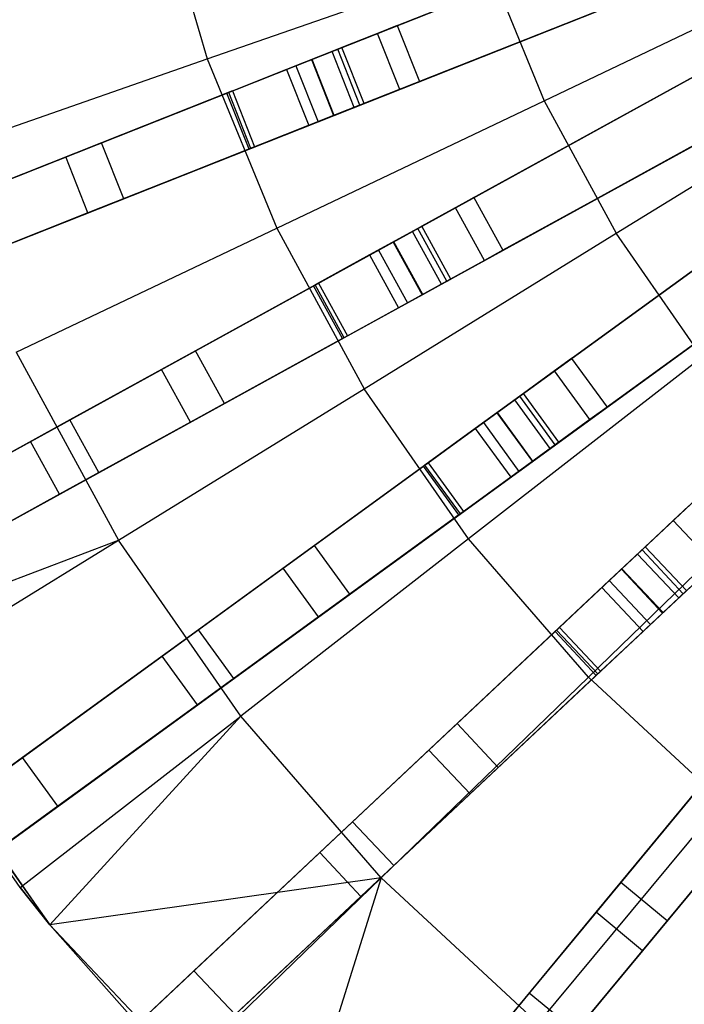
# Model space of a CAD drawing. Extents: x 0 to 27.3, y 0 to 27.3.
# Tile 8 of 117: x 7.7 to 9.9, y 8.6 to 11.9. Entities that reach past the tile are written whole.
import ezdxf

# ---------------------------------------------------------------- set-up
doc = ezdxf.new("R2010")
doc.units = 0
doc.header["$LTSCALE"] = 2.54
doc.layers.get('0').update_dxf_attribs({"color": 13, "linetype": 'CONTINUOUS'})

# ---------------------------------------------------------------- blocks, each defined once
blk = doc.blocks.new('SPUMPKIN_S_PM_STL_1')
at = {"color": 0}
for p, q in [((14.7421, 11.9182, 89.4155), (17.0576, 12.835, 90.1256)), ((14.7421, 11.9182, 89.4155), (17.0576, 12.835, 90.1256)), ((14.6905, 11.8978, 89.6081), (17.0199, 12.8201, 90.3214)), ((14.6905, 11.8978, 89.6081), (17.0199, 12.8201, 90.3214)), ((14.7641, 11.7119, 89.6081), (17.0936, 12.6341, 90.3214)), ((14.7641, 11.7119, 89.6081), (17.0936, 12.6341, 90.3214)), ((17.1313, 12.6491, 90.1256), (14.8157, 11.7323, 89.4155)), ((17.1313, 12.6491, 90.1256), (14.8157, 11.7323, 89.4155)), ((14.2263, 12.5045, 224.0058), (14.3953, 11.9207, 224.0058)), ((14.2263, 12.5045, 224.0058), (14.3953, 11.9207, 224.0058)), ((15.0133, 11.3121, 89.4154), (17.1958, 12.5119, 90.1256)), ((15.0133, 11.3121, 89.4154), (17.1958, 12.5119, 90.1256)), ((14.9647, 11.2854, 89.6081), (17.1602, 12.4924, 90.3214)), ((14.9647, 11.2854, 89.6081), (17.1602, 12.4924, 90.3214)), ((15.0272, 12.0311, 26.4399), (16.1171, 12.4626, 34.4883)), ((15.0272, 12.0311, 26.4399), (16.1171, 12.4626, 34.4883)), ((15.9312, 12.389, 34.5032), (14.8432, 11.9582, 26.4687)), ((15.9312, 12.389, 34.5032), (14.8432, 11.9582, 26.4687)), ((17.2922, 12.3367, 90.1256), (15.1096, 11.1368, 89.4154)), ((17.2922, 12.3367, 90.1256), (15.1096, 11.1368, 89.4154)), ((15.0611, 11.1101, 89.6081), (17.2566, 12.3171, 90.3214)), ((15.0611, 11.1101, 89.6081), (17.2566, 12.3171, 90.3214)), ((16.1907, 12.2767, 34.4883), (15.1008, 11.8452, 26.4399)), ((16.1907, 12.2767, 34.4883), (15.1008, 11.8452, 26.4399)), ((14.3953, 11.9207, 224.0058), (15.3247, 12.2453, 223.6584)), ((14.3953, 11.9207, 224.0058), (15.3247, 12.2453, 223.6584)), ((15.3247, 12.2453, 223.6584), (15.5153, 11.7818, 223.6584)), ((15.3247, 12.2453, 223.6584), (15.5153, 11.7818, 223.6584)), ((16.0048, 12.2031, 34.5032), (14.9168, 11.7723, 26.4687)), ((16.0048, 12.2031, 34.5032), (14.9168, 11.7723, 26.4687)), ((15.3584, 10.7447, 89.4154), (17.3734, 12.2087, 90.1256)), ((15.3584, 10.7447, 89.4154), (17.3734, 12.2087, 90.1256)), ((15.5153, 11.7818, 223.6584), (16.4233, 12.2141, 223.3786)), ((15.5153, 11.7818, 223.6584), (16.4233, 12.2141, 223.3786)), ((15.3136, 10.7121, 89.6081), (17.3405, 12.1848, 90.3214)), ((15.3136, 10.7121, 89.6081), (17.3405, 12.1848, 90.3214)), ((17.4909, 12.0469, 90.1256), (15.476, 10.5829, 89.4154)), ((17.4909, 12.0469, 90.1256), (15.476, 10.5829, 89.4154)), ((15.0272, 12.0311, 26.4399), (14.9618, 12.0052, 26.2651)), ((15.0272, 12.0311, 26.4399), (14.9618, 12.0052, 26.2651)), ((15.0272, 12.0311, 26.4399), (15.1008, 11.8452, 26.4399)), ((15.0272, 12.0311, 26.4399), (15.1008, 11.8452, 26.4399)), ((15.2821, 11.4599, 26.4399), (16.3093, 12.0246, 34.4883)), ((15.2821, 11.4599, 26.4399), (16.3093, 12.0246, 34.4883)), ((15.4311, 10.5503, 89.6081), (17.4581, 12.023, 90.3214)), ((15.4311, 10.5503, 89.6081), (17.4581, 12.023, 90.3214)), ((14.9618, 12.0052, 26.2651), (14.8294, 11.9528, 26.1419)), ((14.9618, 12.0052, 26.2651), (14.8294, 11.9528, 26.1419)), ((15.0355, 11.8193, 26.2651), (14.9618, 12.0052, 26.2651)), ((15.0355, 11.8193, 26.2651), (14.9618, 12.0052, 26.2651)), ((14.8294, 11.9528, 26.1419), (14.6592, 11.8854, 26.0975)), ((14.8294, 11.9528, 26.1419), (14.6592, 11.8854, 26.0975)), ((14.8105, 11.9453, 26.3813), (14.7443, 11.9191, 26.3197)), ((14.8105, 11.9453, 26.3813), (14.7443, 11.9191, 26.3197)), ((14.8432, 11.9582, 26.4687), (14.8105, 11.9453, 26.3813)), ((14.8432, 11.9582, 26.4687), (14.8105, 11.9453, 26.3813)), ((14.8841, 11.7594, 26.3813), (14.8105, 11.9453, 26.3813)), ((14.8841, 11.7594, 26.3813), (14.8105, 11.9453, 26.3813)), ((14.903, 11.7668, 26.1419), (14.8294, 11.9528, 26.1419)), ((14.903, 11.7668, 26.1419), (14.8294, 11.9528, 26.1419)), ((14.9168, 11.7723, 26.4687), (14.8432, 11.9582, 26.4687)), ((14.9168, 11.7723, 26.4687), (14.8432, 11.9582, 26.4687)), ((12.6891, 11.1054, 88.4741), (14.7421, 11.9182, 89.4155)), ((12.6891, 11.1054, 88.4741), (14.7421, 11.9182, 89.4155)), ((13.4904, 11.6047, 224.419), (14.3953, 11.9207, 224.0058)), ((13.4904, 11.6047, 224.419), (14.3953, 11.9207, 224.0058)), ((14.3953, 11.9207, 224.0058), (14.6265, 11.3586, 224.0058)), ((14.3953, 11.9207, 224.0058), (14.6265, 11.3586, 224.0058)), ((14.7443, 11.9191, 26.3197), (14.6592, 11.8854, 26.2975)), ((14.7443, 11.9191, 26.3197), (14.6592, 11.8854, 26.2975)), ((14.7421, 11.9182, 89.4155), (14.8157, 11.7323, 89.4155)), ((14.7421, 11.9182, 89.4155), (14.8157, 11.7323, 89.4155)), ((14.8179, 11.7331, 26.3197), (14.7443, 11.9191, 26.3197)), ((14.8179, 11.7331, 26.3197), (14.7443, 11.9191, 26.3197)), ((16.1341, 11.9283, 34.5032), (15.1087, 11.3645, 26.4687)), ((16.1341, 11.9283, 34.5032), (15.1087, 11.3645, 26.4687)), ((15.7719, 10.2251, 89.4154), (17.5875, 11.9301, 90.1256)), ((15.7719, 10.2251, 89.4154), (17.5875, 11.9301, 90.1256)), ((12.6257, 11.0803, 88.6636), (14.6905, 11.8978, 89.6081)), ((12.6257, 11.0803, 88.6636), (14.6905, 11.8978, 89.6081)), ((14.6592, 11.8854, 26.0975), (14.4671, 11.8093, 26.0975)), ((14.6592, 11.8854, 26.0975), (14.4671, 11.8093, 26.0975)), ((14.4794, 11.8142, 26.2975), (14.6592, 11.8854, 26.2975)), ((14.4794, 11.8142, 26.2975), (14.6592, 11.8854, 26.2975)), ((14.6592, 11.8854, 26.0975), (14.7328, 11.6994, 26.0975)), ((14.6592, 11.8854, 26.2975), (14.7328, 11.6994, 26.2975)), ((14.6592, 11.8854, 26.0975), (14.7328, 11.6994, 26.0975)), ((14.6592, 11.8854, 26.2975), (14.7328, 11.6994, 26.2975)), ((14.6905, 11.8978, 89.6081), (14.7641, 11.7119, 89.6081)), ((14.6905, 11.8978, 89.6081), (14.7641, 11.7119, 89.6081)), ((15.7315, 10.1872, 89.608), (17.5579, 11.9023, 90.3214)), ((15.7315, 10.1872, 89.608), (17.5579, 11.9023, 90.3214)), ((15.1008, 11.8452, 26.4399), (15.0355, 11.8193, 26.2651)), ((15.1008, 11.8452, 26.4399), (15.0355, 11.8193, 26.2651)), ((16.4057, 11.8493, 34.4883), (15.3785, 11.2846, 26.4399)), ((16.4057, 11.8493, 34.4883), (15.3785, 11.2846, 26.4399)), ((15.7549, 11.3416, 223.6584), (16.6108, 11.8695, 223.3786)), ((15.7549, 11.3416, 223.6584), (16.6108, 11.8695, 223.3786)), ((14.4794, 11.8142, 26.2975), (14.0444, 11.642, 26.3917)), ((14.4794, 11.8142, 26.2975), (14.0444, 11.642, 26.3917)), ((14.4794, 11.8142, 26.2975), (14.553, 11.6283, 26.2975)), ((14.4794, 11.8142, 26.2975), (14.553, 11.6283, 26.2975)), ((15.0355, 11.8193, 26.2651), (14.903, 11.7668, 26.1419)), ((15.0355, 11.8193, 26.2651), (14.903, 11.7668, 26.1419)), ((13.9252, 11.5948, 26.2214), (14.461, 11.8069, 26.0984)), ((13.9252, 11.5948, 26.2214), (14.461, 11.8069, 26.0984)), ((14.461, 11.8069, 26.0984), (14.4671, 11.8093, 26.0975)), ((14.461, 11.8069, 26.0984), (14.4671, 11.8093, 26.0975)), ((14.5346, 11.621, 26.0984), (14.461, 11.8069, 26.0984)), ((14.5346, 11.621, 26.0984), (14.461, 11.8069, 26.0984)), ((14.5407, 11.6234, 26.0975), (14.4671, 11.8093, 26.0975)), ((14.5407, 11.6234, 26.0975), (14.4671, 11.8093, 26.0975)), ((14.6265, 11.3586, 224.0058), (15.5153, 11.7818, 223.6584)), ((14.6265, 11.3586, 224.0058), (15.5153, 11.7818, 223.6584)), ((15.5153, 11.7818, 223.6584), (15.7549, 11.3416, 223.6584)), ((15.5153, 11.7818, 223.6584), (15.7549, 11.3416, 223.6584)), ((17.7244, 11.7843, 90.1256), (15.9088, 10.0793, 89.4154)), ((17.7244, 11.7843, 90.1256), (15.9088, 10.0793, 89.4154)), ((14.903, 11.7668, 26.1419), (14.7328, 11.6994, 26.0975)), ((14.903, 11.7668, 26.1419), (14.7328, 11.6994, 26.0975)), ((14.8179, 11.7331, 26.3197), (14.8841, 11.7594, 26.3813)), ((14.8179, 11.7331, 26.3197), (14.8841, 11.7594, 26.3813)), ((14.8841, 11.7594, 26.3813), (14.9168, 11.7723, 26.4687)), ((14.8841, 11.7594, 26.3813), (14.9168, 11.7723, 26.4687)), ((16.2305, 11.753, 34.5032), (15.205, 11.1893, 26.4687)), ((16.2305, 11.753, 34.5032), (15.205, 11.1893, 26.4687)), ((15.8684, 10.0414, 89.608), (17.6949, 11.7565, 90.3214)), ((15.8684, 10.0414, 89.608), (17.6949, 11.7565, 90.3214)), ((12.6994, 10.8944, 88.6636), (14.7641, 11.7119, 89.6081)), ((12.6994, 10.8944, 88.6636), (14.7641, 11.7119, 89.6081)), ((14.8157, 11.7323, 89.4155), (12.7627, 10.9194, 88.4741)), ((14.8157, 11.7323, 89.4155), (12.7627, 10.9194, 88.4741)), ((14.7328, 11.6994, 26.2975), (14.8179, 11.7331, 26.3197)), ((14.7328, 11.6994, 26.2975), (14.8179, 11.7331, 26.3197)), ((14.7328, 11.6994, 26.0975), (14.5407, 11.6234, 26.0975)), ((14.7328, 11.6994, 26.0975), (14.5407, 11.6234, 26.0975)), ((14.553, 11.6283, 26.2975), (14.7328, 11.6994, 26.2975)), ((14.553, 11.6283, 26.2975), (14.7328, 11.6994, 26.2975)), ((14.0444, 11.642, 26.3917), (13.6019, 11.4668, 26.6189)), ((14.0444, 11.642, 26.3917), (13.6019, 11.4668, 26.6189)), ((14.5346, 11.621, 26.0984), (13.9988, 11.4088, 26.2214)), ((14.5346, 11.621, 26.0984), (13.9988, 11.4088, 26.2214)), ((14.118, 11.456, 26.3917), (14.0444, 11.642, 26.3917)), ((14.118, 11.456, 26.3917), (14.0444, 11.642, 26.3917)), ((14.553, 11.6283, 26.2975), (14.118, 11.456, 26.3917)), ((14.553, 11.6283, 26.2975), (14.118, 11.456, 26.3917)), ((14.5407, 11.6234, 26.0975), (14.5346, 11.621, 26.0984)), ((14.5407, 11.6234, 26.0975), (14.5346, 11.621, 26.0984)), ((15.6066, 10.9251, 26.4399), (16.555, 11.6141, 34.4883)), ((15.6066, 10.9251, 26.4399), (16.555, 11.6141, 34.4883)), ((13.4631, 11.4118, 26.4843), (13.9252, 11.5948, 26.2214)), ((13.4631, 11.4118, 26.4843), (13.9252, 11.5948, 26.2214)), ((13.9988, 11.4088, 26.2214), (13.9252, 11.5948, 26.2214)), ((13.9988, 11.4088, 26.2214), (13.9252, 11.5948, 26.2214)), ((16.3932, 11.4966, 34.5032), (15.4465, 10.8087, 26.4687)), ((16.3932, 11.4966, 34.5032), (15.4465, 10.8087, 26.4687)), ((14.118, 11.456, 26.3917), (13.6755, 11.2808, 26.6189)), ((14.118, 11.456, 26.3917), (13.6755, 11.2808, 26.6189)), ((15.2821, 11.4599, 26.4399), (15.2205, 11.426, 26.2651)), ((15.2821, 11.4599, 26.4399), (15.2205, 11.426, 26.2651)), ((15.2821, 11.4599, 26.4399), (15.3785, 11.2846, 26.4399)), ((15.2821, 11.4599, 26.4399), (15.3785, 11.2846, 26.4399)), ((16.6725, 11.4523, 34.4883), (15.7242, 10.7633, 26.4399)), ((16.6725, 11.4523, 34.4883), (15.7242, 10.7633, 26.4399)), ((15.2205, 11.426, 26.2651), (15.0957, 11.3574, 26.1419)), ((15.2205, 11.426, 26.2651), (15.0957, 11.3574, 26.1419)), ((15.3169, 11.2507, 26.2651), (15.2205, 11.426, 26.2651)), ((15.3169, 11.2507, 26.2651), (15.2205, 11.426, 26.2651)), ((13.9988, 11.4088, 26.2214), (13.5367, 11.2259, 26.4843)), ((13.9988, 11.4088, 26.2214), (13.5367, 11.2259, 26.4843)), ((13.761, 10.9466, 224.419), (14.6265, 11.3586, 224.0058)), ((13.761, 10.9466, 224.419), (14.6265, 11.3586, 224.0058)), ((14.6265, 11.3586, 224.0058), (14.9171, 10.8248, 224.0058)), ((14.6265, 11.3586, 224.0058), (14.9171, 10.8248, 224.0058)), ((15.0957, 11.3574, 26.1419), (14.9352, 11.2692, 26.0975)), ((15.0957, 11.3574, 26.1419), (14.9352, 11.2692, 26.0975)), ((15.1087, 11.3645, 26.4687), (15.0779, 11.3476, 26.3813)), ((15.1087, 11.3645, 26.4687), (15.0779, 11.3476, 26.3813)), ((15.192, 11.1821, 26.1419), (15.0957, 11.3574, 26.1419)), ((15.192, 11.1821, 26.1419), (15.0957, 11.3574, 26.1419)), ((15.205, 11.1893, 26.4687), (15.1087, 11.3645, 26.4687)), ((15.205, 11.1893, 26.4687), (15.1087, 11.3645, 26.4687)), ((14.9171, 10.8248, 224.0058), (15.7549, 11.3416, 223.6584)), ((14.9171, 10.8248, 224.0058), (15.7549, 11.3416, 223.6584)), ((15.0779, 11.3476, 26.3813), (15.0155, 11.3133, 26.3197)), ((15.0779, 11.3476, 26.3813), (15.0155, 11.3133, 26.3197)), ((15.1742, 11.1723, 26.3813), (15.0779, 11.3476, 26.3813)), ((15.1742, 11.1723, 26.3813), (15.0779, 11.3476, 26.3813)), ((16.5108, 11.3348, 34.5032), (15.5641, 10.6469, 26.4687)), ((16.5108, 11.3348, 34.5032), (15.5641, 10.6469, 26.4687)), ((16.0407, 10.9299, 223.6584), (15.7549, 11.3416, 223.6584)), ((16.0407, 10.9299, 223.6584), (15.7549, 11.3416, 223.6584)), ((13.0784, 10.2483, 88.474), (15.0133, 11.3121, 89.4154)), ((13.0784, 10.2483, 88.474), (15.0133, 11.3121, 89.4154)), ((15.0155, 11.3133, 26.3197), (14.9352, 11.2692, 26.2975)), ((15.0155, 11.3133, 26.3197), (14.9352, 11.2692, 26.2975)), ((15.0133, 11.3121, 89.4154), (15.1096, 11.1368, 89.4154)), ((15.0133, 11.3121, 89.4154), (15.1096, 11.1368, 89.4154)), ((15.1118, 11.138, 26.3197), (15.0155, 11.3133, 26.3197)), ((15.1118, 11.138, 26.3197), (15.0155, 11.3133, 26.3197)), ((13.0186, 10.2155, 88.6635), (14.9647, 11.2854, 89.6081)), ((13.0186, 10.2155, 88.6635), (14.9647, 11.2854, 89.6081)), ((14.9352, 11.2692, 26.0975), (14.7542, 11.1696, 26.0975)), ((14.9352, 11.2692, 26.0975), (14.7542, 11.1696, 26.0975)), ((14.7658, 11.176, 26.2975), (14.9352, 11.2692, 26.2975)), ((14.7658, 11.176, 26.2975), (14.9352, 11.2692, 26.2975)), ((14.9352, 11.2692, 26.0975), (15.0316, 11.0939, 26.0975)), ((14.9352, 11.2692, 26.2975), (15.0316, 11.0939, 26.2975)), ((14.9352, 11.2692, 26.0975), (15.0316, 11.0939, 26.0975)), ((14.9352, 11.2692, 26.2975), (15.0316, 11.0939, 26.2975)), ((14.9647, 11.2854, 89.6081), (15.0611, 11.1101, 89.6081)), ((14.9647, 11.2854, 89.6081), (15.0611, 11.1101, 89.6081)), ((15.3785, 11.2846, 26.4399), (15.3169, 11.2507, 26.2651)), ((15.3785, 11.2846, 26.4399), (15.3169, 11.2507, 26.2651)), ((15.3169, 11.2507, 26.2651), (15.192, 11.1821, 26.1419)), ((15.3169, 11.2507, 26.2651), (15.192, 11.1821, 26.1419)), ((15.1742, 11.1723, 26.3813), (15.205, 11.1893, 26.4687)), ((15.1742, 11.1723, 26.3813), (15.205, 11.1893, 26.4687)), ((14.2438, 10.889, 26.2213), (14.7485, 11.1665, 26.0984)), ((14.2438, 10.889, 26.2213), (14.7485, 11.1665, 26.0984)), ((14.7658, 11.176, 26.2975), (14.3563, 10.9509, 26.3916)), ((14.7658, 11.176, 26.2975), (14.3563, 10.9509, 26.3916)), ((14.7485, 11.1665, 26.0984), (14.7542, 11.1696, 26.0975)), ((14.7485, 11.1665, 26.0984), (14.7542, 11.1696, 26.0975)), ((14.8448, 10.9912, 26.0984), (14.7485, 11.1665, 26.0984)), ((14.8448, 10.9912, 26.0984), (14.7485, 11.1665, 26.0984)), ((14.8505, 10.9944, 26.0975), (14.7542, 11.1696, 26.0975)), ((14.8505, 10.9944, 26.0975), (14.7542, 11.1696, 26.0975)), ((14.7658, 11.176, 26.2975), (14.8622, 11.0008, 26.2975)), ((14.7658, 11.176, 26.2975), (14.8622, 11.0008, 26.2975)), ((15.192, 11.1821, 26.1419), (15.0316, 11.0939, 26.0975)), ((15.192, 11.1821, 26.1419), (15.0316, 11.0939, 26.0975)), ((15.1118, 11.138, 26.3197), (15.1742, 11.1723, 26.3813)), ((15.1118, 11.138, 26.3197), (15.1742, 11.1723, 26.3813)), ((15.1096, 11.1368, 89.4154), (13.1747, 10.0731, 88.474)), ((15.1096, 11.1368, 89.4154), (13.1747, 10.0731, 88.474)), ((15.0316, 11.0939, 26.2975), (15.1118, 11.138, 26.3197)), ((15.0316, 11.0939, 26.2975), (15.1118, 11.138, 26.3197)), ((13.115, 10.0402, 88.6635), (15.0611, 11.1101, 89.6081)), ((13.115, 10.0402, 88.6635), (15.0611, 11.1101, 89.6081)), ((15.0316, 11.0939, 26.0975), (14.8505, 10.9944, 26.0975)), ((15.0316, 11.0939, 26.0975), (14.8505, 10.9944, 26.0975)), ((14.8622, 11.0008, 26.2975), (15.0316, 11.0939, 26.2975)), ((14.8622, 11.0008, 26.2975), (15.0316, 11.0939, 26.2975)), ((16.7044, 11.1007, 34.5032), (15.8513, 10.2997, 26.4687)), ((16.7044, 11.1007, 34.5032), (15.8513, 10.2997, 26.4687)), ((14.8622, 11.0008, 26.2975), (14.4526, 10.7756, 26.3916)), ((14.8622, 11.0008, 26.2975), (14.4526, 10.7756, 26.3916)), ((14.8505, 10.9944, 26.0975), (14.8448, 10.9912, 26.0984)), ((14.8505, 10.9944, 26.0975), (14.8448, 10.9912, 26.0984)), ((14.8448, 10.9912, 26.0984), (14.3402, 10.7138, 26.2213)), ((14.8448, 10.9912, 26.0984), (14.3402, 10.7138, 26.2213)), ((13.761, 10.9466, 224.419), (14.1012, 10.3216, 224.419)), ((13.761, 10.9466, 224.419), (14.1012, 10.3216, 224.419)), ((14.3563, 10.9509, 26.3916), (13.939, 10.7215, 26.6187)), ((14.3563, 10.9509, 26.3916), (13.939, 10.7215, 26.6187)), ((14.4526, 10.7756, 26.3916), (14.3563, 10.9509, 26.3916)), ((14.4526, 10.7756, 26.3916), (14.3563, 10.9509, 26.3916)), ((16.0407, 10.9299, 223.6584), (15.2637, 10.3256, 224.0058)), ((16.0407, 10.9299, 223.6584), (15.2637, 10.3256, 224.0058)), ((15.6066, 10.9251, 26.4399), (15.5498, 10.8838, 26.2651)), ((15.6066, 10.9251, 26.4399), (15.5498, 10.8838, 26.2651)), ((15.6066, 10.9251, 26.4399), (15.7242, 10.7633, 26.4399)), ((15.6066, 10.9251, 26.4399), (15.7242, 10.7633, 26.4399)), ((13.8081, 10.6495, 26.484), (14.2438, 10.889, 26.2213)), ((13.8081, 10.6495, 26.484), (14.2438, 10.889, 26.2213)), ((14.3402, 10.7138, 26.2213), (14.2438, 10.889, 26.2213)), ((14.3402, 10.7138, 26.2213), (14.2438, 10.889, 26.2213)), ((15.5498, 10.8838, 26.2651), (15.4345, 10.8, 26.1419)), ((15.5498, 10.8838, 26.2651), (15.4345, 10.8, 26.1419)), ((15.6673, 10.722, 26.2651), (15.5498, 10.8838, 26.2651)), ((15.6673, 10.722, 26.2651), (15.5498, 10.8838, 26.2651)), ((14.1012, 10.3216, 224.419), (14.9171, 10.8248, 224.0058)), ((14.1012, 10.3216, 224.419), (14.9171, 10.8248, 224.0058)), ((15.2637, 10.3256, 224.0058), (14.9171, 10.8248, 224.0058)), ((15.2637, 10.3256, 224.0058), (14.9171, 10.8248, 224.0058)), ((15.4345, 10.8, 26.1419), (15.2864, 10.6924, 26.0975)), ((15.4345, 10.8, 26.1419), (15.2864, 10.6924, 26.0975)), ((15.4465, 10.8087, 26.4687), (15.4181, 10.7881, 26.3813)), ((15.4465, 10.8087, 26.4687), (15.4181, 10.7881, 26.3813)), ((15.5521, 10.6382, 26.1419), (15.4345, 10.8, 26.1419)), ((15.5521, 10.6382, 26.1419), (15.4345, 10.8, 26.1419)), ((15.5641, 10.6469, 26.4687), (15.4465, 10.8087, 26.4687)), ((15.5641, 10.6469, 26.4687), (15.4465, 10.8087, 26.4687)), ((14.4526, 10.7756, 26.3916), (14.0353, 10.5462, 26.6187)), ((14.4526, 10.7756, 26.3916), (14.0353, 10.5462, 26.6187)), ((15.4181, 10.7881, 26.3813), (15.3605, 10.7462, 26.3197)), ((15.4181, 10.7881, 26.3813), (15.3605, 10.7462, 26.3197)), ((15.5356, 10.6263, 26.3813), (15.4181, 10.7881, 26.3813)), ((15.5356, 10.6263, 26.3813), (15.4181, 10.7881, 26.3813)), ((15.7242, 10.7633, 26.4399), (15.6673, 10.722, 26.2651)), ((15.7242, 10.7633, 26.4399), (15.6673, 10.722, 26.2651)), ((13.572, 9.4468, 88.474), (15.3584, 10.7447, 89.4154)), ((13.572, 9.4468, 88.474), (15.3584, 10.7447, 89.4154)), ((15.3605, 10.7462, 26.3197), (15.2864, 10.6924, 26.2975)), ((15.3605, 10.7462, 26.3197), (15.2864, 10.6924, 26.2975)), ((15.3584, 10.7447, 89.4154), (15.476, 10.5829, 89.4154)), ((15.3584, 10.7447, 89.4154), (15.476, 10.5829, 89.4154)), ((15.478, 10.5844, 26.3197), (15.3605, 10.7462, 26.3197)), ((15.478, 10.5844, 26.3197), (15.3605, 10.7462, 26.3197)), ((13.939, 10.7215, 26.6187), (13.3052, 10.3731, 27.632)), ((13.939, 10.7215, 26.6187), (13.3052, 10.3731, 27.632)), ((13.5168, 9.4068, 88.6635), (15.3136, 10.7121, 89.6081)), ((13.5168, 9.4068, 88.6635), (15.3136, 10.7121, 89.6081)), ((14.3402, 10.7138, 26.2213), (13.9045, 10.4743, 26.484)), ((14.3402, 10.7138, 26.2213), (13.9045, 10.4743, 26.484)), ((14.0353, 10.5462, 26.6187), (13.939, 10.7215, 26.6187)), ((14.0353, 10.5462, 26.6187), (13.939, 10.7215, 26.6187)), ((15.3136, 10.7121, 89.6081), (15.4311, 10.5503, 89.6081)), ((15.3136, 10.7121, 89.6081), (15.4311, 10.5503, 89.6081)), ((15.6673, 10.722, 26.2651), (15.5521, 10.6382, 26.1419)), ((15.6673, 10.722, 26.2651), (15.5521, 10.6382, 26.1419)), ((15.2864, 10.6924, 26.0975), (15.1192, 10.571, 26.0975)), ((15.2864, 10.6924, 26.0975), (15.1192, 10.571, 26.0975)), ((15.13, 10.5788, 26.2975), (15.2864, 10.6924, 26.2975)), ((15.13, 10.5788, 26.2975), (15.2864, 10.6924, 26.2975)), ((15.2864, 10.6924, 26.0975), (15.404, 10.5306, 26.0975)), ((15.2864, 10.6924, 26.2975), (15.404, 10.5306, 26.2975)), ((15.2864, 10.6924, 26.0975), (15.404, 10.5306, 26.0975)), ((15.2864, 10.6924, 26.2975), (15.404, 10.5306, 26.2975)), ((13.145, 10.285, 27.5492), (13.8081, 10.6495, 26.484)), ((13.145, 10.285, 27.5492), (13.8081, 10.6495, 26.484)), ((13.9045, 10.4743, 26.484), (13.8081, 10.6495, 26.484)), ((13.9045, 10.4743, 26.484), (13.8081, 10.6495, 26.484)), ((15.5521, 10.6382, 26.1419), (15.404, 10.5306, 26.0975)), ((15.5521, 10.6382, 26.1419), (15.404, 10.5306, 26.0975)), ((15.5356, 10.6263, 26.3813), (15.5641, 10.6469, 26.4687)), ((15.5356, 10.6263, 26.3813), (15.5641, 10.6469, 26.4687)), ((15.478, 10.5844, 26.3197), (15.5356, 10.6263, 26.3813)), ((15.478, 10.5844, 26.3197), (15.5356, 10.6263, 26.3813)), ((15.476, 10.5829, 89.4154), (13.6896, 9.285, 88.474)), ((15.476, 10.5829, 89.4154), (13.6896, 9.285, 88.474)), ((14.6483, 10.2288, 26.2212), (15.1139, 10.5671, 26.0984)), ((14.6483, 10.2288, 26.2212), (15.1139, 10.5671, 26.0984)), ((15.13, 10.5788, 26.2975), (14.7522, 10.3043, 26.3915)), ((15.13, 10.5788, 26.2975), (14.7522, 10.3043, 26.3915)), ((15.1139, 10.5671, 26.0984), (15.1192, 10.571, 26.0975)), ((15.1139, 10.5671, 26.0984), (15.1192, 10.571, 26.0975)), ((15.2315, 10.4053, 26.0984), (15.1139, 10.5671, 26.0984)), ((15.2315, 10.4053, 26.0984), (15.1139, 10.5671, 26.0984)), ((15.2368, 10.4092, 26.0975), (15.1192, 10.571, 26.0975)), ((15.2368, 10.4092, 26.0975), (15.1192, 10.571, 26.0975)), ((15.13, 10.5788, 26.2975), (15.2475, 10.417, 26.2975)), ((15.13, 10.5788, 26.2975), (15.2475, 10.417, 26.2975)), ((15.404, 10.5306, 26.2975), (15.478, 10.5844, 26.3197)), ((15.404, 10.5306, 26.2975), (15.478, 10.5844, 26.3197)), ((14.0353, 10.5462, 26.6187), (13.4016, 10.1978, 27.632)), ((14.0353, 10.5462, 26.6187), (13.4016, 10.1978, 27.632)), ((13.6344, 9.245, 88.6635), (15.4311, 10.5503, 89.6081)), ((13.6344, 9.245, 88.6635), (15.4311, 10.5503, 89.6081)), ((15.6622, 9.8667, 224.0058), (16.3694, 10.5515, 223.6584)), ((15.6622, 9.8667, 224.0058), (16.3694, 10.5515, 223.6584)), ((15.404, 10.5306, 26.0975), (15.2368, 10.4092, 26.0975)), ((15.404, 10.5306, 26.0975), (15.2368, 10.4092, 26.0975)), ((15.2475, 10.417, 26.2975), (15.404, 10.5306, 26.2975)), ((15.2475, 10.417, 26.2975), (15.404, 10.5306, 26.2975)), ((13.9045, 10.4743, 26.484), (13.2413, 10.1097, 27.5492)), ((13.9045, 10.4743, 26.484), (13.2413, 10.1097, 27.5492)), ((15.2315, 10.4053, 26.0984), (14.7658, 10.067, 26.2212)), ((15.2315, 10.4053, 26.0984), (14.7658, 10.067, 26.2212)), ((15.2475, 10.417, 26.2975), (14.8697, 10.1425, 26.3915)), ((15.2475, 10.417, 26.2975), (14.8697, 10.1425, 26.3915)), ((15.2368, 10.4092, 26.0975), (15.2315, 10.4053, 26.0984)), ((15.2368, 10.4092, 26.0975), (15.2315, 10.4053, 26.0984)), ((15.9956, 10.4352, 26.4399), (15.9444, 10.3871, 26.2651)), ((15.9956, 10.4352, 26.4399), (15.9444, 10.3871, 26.2651)), ((15.9444, 10.3871, 26.2651), (15.8405, 10.2895, 26.1419)), ((15.9444, 10.3871, 26.2651), (15.8405, 10.2895, 26.1419)), ((16.0813, 10.2413, 26.2651), (15.9444, 10.3871, 26.2651)), ((16.0813, 10.2413, 26.2651), (15.9444, 10.3871, 26.2651)), ((13.2192, 9.9871, 224.8963), (14.1012, 10.3216, 224.419)), ((13.2192, 9.9871, 224.8963), (14.1012, 10.3216, 224.419)), ((13.311, 9.8343, 224.8963), (14.1012, 10.3216, 224.419)), ((13.311, 9.8343, 224.8963), (14.1012, 10.3216, 224.419)), ((14.507, 9.7371, 224.419), (14.1012, 10.3216, 224.419)), ((14.507, 9.7371, 224.419), (14.1012, 10.3216, 224.419)), ((15.2637, 10.3256, 224.0058), (14.507, 9.7371, 224.419)), ((15.2637, 10.3256, 224.0058), (14.507, 9.7371, 224.419)), ((15.6622, 9.8667, 224.0058), (15.2637, 10.3256, 224.0058)), ((15.6622, 9.8667, 224.0058), (15.2637, 10.3256, 224.0058)), ((14.7522, 10.3043, 26.3915), (14.3667, 10.0242, 26.6186)), ((14.7522, 10.3043, 26.3915), (14.3667, 10.0242, 26.6186)), ((14.8697, 10.1425, 26.3915), (14.7522, 10.3043, 26.3915)), ((14.8697, 10.1425, 26.3915), (14.7522, 10.3043, 26.3915)), ((15.8405, 10.2895, 26.1419), (15.7071, 10.1642, 26.0975)), ((15.8405, 10.2895, 26.1419), (15.7071, 10.1642, 26.0975)), ((15.8257, 10.2756, 26.3813), (15.7738, 10.2269, 26.3197)), ((15.8257, 10.2756, 26.3813), (15.7738, 10.2269, 26.3197)), ((15.8513, 10.2997, 26.4687), (15.8257, 10.2756, 26.3813)), ((15.8513, 10.2997, 26.4687), (15.8257, 10.2756, 26.3813)), ((15.9626, 10.1298, 26.3813), (15.8257, 10.2756, 26.3813)), ((15.9626, 10.1298, 26.3813), (15.8257, 10.2756, 26.3813)), ((15.9774, 10.1437, 26.1419), (15.8405, 10.2895, 26.1419)), ((15.9774, 10.1437, 26.1419), (15.8405, 10.2895, 26.1419)), ((15.9882, 10.1539, 26.4687), (15.8513, 10.2997, 26.4687)), ((15.9882, 10.1539, 26.4687), (15.8513, 10.2997, 26.4687)), ((16.0813, 10.2413, 26.2651), (15.9774, 10.1437, 26.1419)), ((16.0813, 10.2413, 26.2651), (15.9774, 10.1437, 26.1419)), ((14.1623, 8.7135, 88.4739), (15.7719, 10.2251, 89.4154)), ((14.1623, 8.7135, 88.4739), (15.7719, 10.2251, 89.4154)), ((14.246, 9.9365, 26.4839), (14.6483, 10.2288, 26.2212)), ((14.246, 9.9365, 26.4839), (14.6483, 10.2288, 26.2212)), ((14.7658, 10.067, 26.2212), (14.6483, 10.2288, 26.2212)), ((14.7658, 10.067, 26.2212), (14.6483, 10.2288, 26.2212)), ((15.7738, 10.2269, 26.3197), (15.7071, 10.1642, 26.2975)), ((15.7738, 10.2269, 26.3197), (15.7071, 10.1642, 26.2975)), ((15.7719, 10.2251, 89.4154), (15.9088, 10.0793, 89.4154)), ((15.7719, 10.2251, 89.4154), (15.9088, 10.0793, 89.4154)), ((15.9107, 10.0811, 26.3197), (15.7738, 10.2269, 26.3197)), ((15.9107, 10.0811, 26.3197), (15.7738, 10.2269, 26.3197)), ((14.1126, 8.6669, 88.6634), (15.7315, 10.1872, 89.608)), ((14.1126, 8.6669, 88.6634), (15.7315, 10.1872, 89.608)), ((15.7315, 10.1872, 89.608), (15.8684, 10.0414, 89.608)), ((15.7315, 10.1872, 89.608), (15.8684, 10.0414, 89.608)), ((14.8697, 10.1425, 26.3915), (14.4843, 9.8624, 26.6186)), ((14.8697, 10.1425, 26.3915), (14.4843, 9.8624, 26.6186)), ((15.7071, 10.1642, 26.0975), (15.5565, 10.0228, 26.0975)), ((15.7071, 10.1642, 26.0975), (15.5565, 10.0228, 26.0975)), ((15.5661, 10.0319, 26.2975), (15.7071, 10.1642, 26.2975)), ((15.5661, 10.0319, 26.2975), (15.7071, 10.1642, 26.2975)), ((15.7071, 10.1642, 26.0975), (15.844, 10.0184, 26.0975)), ((15.7071, 10.1642, 26.2975), (15.844, 10.0184, 26.2975)), ((15.7071, 10.1642, 26.0975), (15.844, 10.0184, 26.0975)), ((15.7071, 10.1642, 26.2975), (15.844, 10.0184, 26.2975)), ((15.9774, 10.1437, 26.1419), (15.844, 10.0184, 26.0975)), ((15.9774, 10.1437, 26.1419), (15.844, 10.0184, 26.0975)), ((15.9626, 10.1298, 26.3813), (15.9882, 10.1539, 26.4687)), ((15.9626, 10.1298, 26.3813), (15.9882, 10.1539, 26.4687)), ((15.9107, 10.0811, 26.3197), (15.9626, 10.1298, 26.3813)), ((15.9107, 10.0811, 26.3197), (15.9626, 10.1298, 26.3813)), ((15.9088, 10.0793, 89.4154), (14.2992, 8.5678, 88.4739)), ((15.9088, 10.0793, 89.4154), (14.2992, 8.5678, 88.4739)), ((15.844, 10.0184, 26.2975), (15.9107, 10.0811, 26.3197)), ((15.844, 10.0184, 26.2975), (15.9107, 10.0811, 26.3197)), ((14.7658, 10.067, 26.2212), (14.3635, 9.7747, 26.4839)), ((14.7658, 10.067, 26.2212), (14.3635, 9.7747, 26.4839)), ((14.3667, 10.0242, 26.6186), (13.7817, 9.5992, 27.6317)), ((14.3667, 10.0242, 26.6186), (13.7817, 9.5992, 27.6317)), ((14.2495, 8.5211, 88.6634), (15.8684, 10.0414, 89.608)), ((14.2495, 8.5211, 88.6634), (15.8684, 10.0414, 89.608)), ((14.4843, 9.8624, 26.6186), (14.3667, 10.0242, 26.6186)), ((14.4843, 9.8624, 26.6186), (14.3667, 10.0242, 26.6186)), ((15.1322, 9.6243, 26.2212), (15.5517, 10.0183, 26.0984)), ((15.1322, 9.6243, 26.2212), (15.5517, 10.0183, 26.0984)), ((15.5661, 10.0319, 26.2975), (15.2258, 9.7123, 26.3914)), ((15.5661, 10.0319, 26.2975), (15.2258, 9.7123, 26.3914)), ((15.5517, 10.0183, 26.0984), (15.5565, 10.0228, 26.0975)), ((15.5517, 10.0183, 26.0984), (15.5565, 10.0228, 26.0975)), ((15.6886, 9.8725, 26.0984), (15.5517, 10.0183, 26.0984)), ((15.6886, 9.8725, 26.0984), (15.5517, 10.0183, 26.0984)), ((15.6934, 9.877, 26.0975), (15.5565, 10.0228, 26.0975)), ((15.6934, 9.877, 26.0975), (15.5565, 10.0228, 26.0975)), ((15.5661, 10.0319, 26.2975), (15.703, 9.8861, 26.2975)), ((15.5661, 10.0319, 26.2975), (15.703, 9.8861, 26.2975)), ((15.844, 10.0184, 26.0975), (15.6934, 9.877, 26.0975)), ((15.844, 10.0184, 26.0975), (15.6934, 9.877, 26.0975)), ((15.703, 9.8861, 26.2975), (15.844, 10.0184, 26.2975)), ((15.703, 9.8861, 26.2975), (15.844, 10.0184, 26.2975)), ((13.8728, 9.0431, 226.0963), (13.2192, 9.9871, 226.0963)), ((13.8728, 9.0431, 226.0963), (13.2192, 9.9871, 226.0963)), ((13.6338, 9.4917, 27.5488), (14.246, 9.9365, 26.4839)), ((13.6338, 9.4917, 27.5488), (14.246, 9.9365, 26.4839)), ((14.3635, 9.7747, 26.4839), (14.246, 9.9365, 26.4839)), ((14.3635, 9.7747, 26.4839), (14.246, 9.9365, 26.4839)), ((15.703, 9.8861, 26.2975), (15.3627, 9.5665, 26.3914)), ((15.703, 9.8861, 26.2975), (15.3627, 9.5665, 26.3914)), ((14.4843, 9.8624, 26.6186), (13.8993, 9.4374, 27.6317)), ((14.4843, 9.8624, 26.6186), (13.8993, 9.4374, 27.6317)), ((14.9736, 9.1999, 224.419), (15.6622, 9.8667, 224.0058)), ((14.9736, 9.1999, 224.419), (15.6622, 9.8667, 224.0058)), ((15.6886, 9.8725, 26.0984), (15.2691, 9.4785, 26.2212)), ((15.6886, 9.8725, 26.0984), (15.2691, 9.4785, 26.2212)), ((15.6622, 9.8667, 224.0058), (16.108, 9.4537, 224.0058)), ((15.6622, 9.8667, 224.0058), (16.108, 9.4537, 224.0058)), ((15.6934, 9.877, 26.0975), (15.6886, 9.8725, 26.0984)), ((15.6934, 9.877, 26.0975), (15.6886, 9.8725, 26.0984)), ((13.7741, 9.1672, 224.8963), (13.311, 9.8343, 224.8963)), ((13.311, 9.8343, 224.8963), (13.8728, 9.0431, 226.0963)), ((13.311, 9.8343, 224.8963), (13.8728, 9.0431, 226.0963)), ((13.7741, 9.1672, 224.8963), (13.311, 9.8343, 224.8963)), ((14.3635, 9.7747, 26.4839), (13.7513, 9.3299, 27.5488)), ((14.3635, 9.7747, 26.4839), (13.7513, 9.3299, 27.5488)), ((14.8398, 8.0601, 88.474), (16.2473, 9.7615, 89.4154)), ((14.8398, 8.0601, 88.474), (16.2473, 9.7615, 89.4154)), ((13.7741, 9.1672, 224.8963), (14.507, 9.7371, 224.419)), ((13.7741, 9.1672, 224.8963), (14.507, 9.7371, 224.419)), ((14.507, 9.7371, 224.419), (13.8728, 9.0431, 224.8963)), ((14.507, 9.7371, 224.419), (13.8728, 9.0431, 224.8963)), ((14.9736, 9.1999, 224.419), (14.507, 9.7371, 224.419)), ((14.9736, 9.1999, 224.419), (14.507, 9.7371, 224.419)), ((14.7964, 8.0075, 88.6634), (16.212, 9.7188, 89.608)), ((14.7964, 8.0075, 88.6634), (16.212, 9.7188, 89.608)), ((15.2258, 9.7123, 26.3914), (14.8784, 9.3861, 26.6186)), ((15.2258, 9.7123, 26.3914), (14.8784, 9.3861, 26.6186)), ((15.3627, 9.5665, 26.3914), (15.2258, 9.7123, 26.3914)), ((15.3627, 9.5665, 26.3914), (15.2258, 9.7123, 26.3914)), ((14.7696, 9.2839, 26.4838), (15.1322, 9.6243, 26.2212)), ((14.7696, 9.2839, 26.4838), (15.1322, 9.6243, 26.2212)), ((16.4014, 9.634, 89.4154), (14.9939, 7.9326, 88.474)), ((16.4014, 9.634, 89.4154), (14.9939, 7.9326, 88.474)), ((15.2691, 9.4785, 26.2212), (15.1322, 9.6243, 26.2212)), ((15.2691, 9.4785, 26.2212), (15.1322, 9.6243, 26.2212)), ((13.7817, 9.5992, 27.6317), (12.9853, 9.0206, 29.7863)), ((13.7817, 9.5992, 27.6317), (12.9853, 9.0206, 29.7863)), ((13.8993, 9.4374, 27.6317), (13.7817, 9.5992, 27.6317)), ((13.8993, 9.4374, 27.6317), (13.7817, 9.5992, 27.6317)), ((14.9505, 7.8801, 88.6634), (16.3661, 9.5913, 89.608)), ((14.9505, 7.8801, 88.6634), (16.3661, 9.5913, 89.608)), ((15.3627, 9.5665, 26.3914), (15.0154, 9.2403, 26.6186)), ((15.3627, 9.5665, 26.3914), (15.0154, 9.2403, 26.6186)), ((15.6879, 9.0852, 26.2212), (16.0547, 9.5287, 26.0984)), ((15.6879, 9.0852, 26.2212), (16.0547, 9.5287, 26.0984)), ((16.0674, 9.5439, 26.2975), (15.7697, 9.1842, 26.3915)), ((16.0674, 9.5439, 26.2975), (15.7697, 9.1842, 26.3915)), ((15.2691, 9.4785, 26.2212), (14.9065, 9.1381, 26.4838)), ((15.2691, 9.4785, 26.2212), (14.9065, 9.1381, 26.4838)), ((13.8993, 9.4374, 27.6317), (13.1029, 8.8588, 29.7863)), ((13.8993, 9.4374, 27.6317), (13.1029, 8.8588, 29.7863)), ((15.4955, 8.7163, 224.419), (16.108, 9.4537, 224.0058)), ((15.4955, 8.7163, 224.419), (16.108, 9.4537, 224.0058)), ((16.2088, 9.4012, 26.0984), (15.842, 8.9577, 26.2212)), ((16.2088, 9.4012, 26.0984), (15.842, 8.9577, 26.2212)), ((16.2215, 9.4164, 26.2975), (15.9238, 9.0567, 26.3915)), ((16.2215, 9.4164, 26.2975), (15.9238, 9.0567, 26.3915)), ((14.8784, 9.3861, 26.6186), (14.3513, 8.8911, 27.6315)), ((14.8784, 9.3861, 26.6186), (14.3513, 8.8911, 27.6315)), ((15.0154, 9.2403, 26.6186), (14.8784, 9.3861, 26.6186)), ((15.0154, 9.2403, 26.6186), (14.8784, 9.3861, 26.6186)), ((14.218, 8.7659, 27.5487), (14.7696, 9.2839, 26.4838)), ((14.218, 8.7659, 27.5487), (14.7696, 9.2839, 26.4838)), ((14.9065, 9.1381, 26.4838), (14.7696, 9.2839, 26.4838)), ((14.9065, 9.1381, 26.4838), (14.7696, 9.2839, 26.4838)), ((15.0154, 9.2403, 26.6186), (14.4882, 8.7453, 27.6315)), ((15.0154, 9.2403, 26.6186), (14.4882, 8.7453, 27.6315)), ((14.9736, 9.1999, 224.419), (13.8728, 9.0431, 224.8963)), ((14.9736, 9.1999, 224.419), (13.8728, 9.0431, 224.8963)), ((14.3067, 8.554, 224.8963), (14.9736, 9.1999, 224.419)), ((14.3067, 8.554, 224.8963), (14.9736, 9.1999, 224.419)), ((14.9736, 9.1999, 224.419), (14.6628, 8.2098, 224.8963)), ((14.9736, 9.1999, 224.419), (14.6628, 8.2098, 224.8963)), ((14.9736, 9.1999, 224.419), (15.4955, 8.7163, 224.419)), ((14.9736, 9.1999, 224.419), (15.4955, 8.7163, 224.419)), ((13.8728, 9.0431, 224.8963), (13.7741, 9.1672, 224.8963)), ((13.7741, 9.1672, 224.8963), (13.8728, 9.0431, 226.0963)), ((13.7741, 9.1672, 224.8963), (13.8728, 9.0431, 226.0963)), ((13.8728, 9.0431, 224.8963), (13.7741, 9.1672, 224.8963)), ((15.7697, 9.1842, 26.3915), (15.466, 8.817, 26.6186)), ((15.7697, 9.1842, 26.3915), (15.466, 8.817, 26.6186)), ((15.9238, 9.0567, 26.3915), (15.7697, 9.1842, 26.3915)), ((15.9238, 9.0567, 26.3915), (15.7697, 9.1842, 26.3915)), ((14.9065, 9.1381, 26.4838), (14.3549, 8.6201, 27.5487)), ((14.9065, 9.1381, 26.4838), (14.3549, 8.6201, 27.5487)), ((15.3709, 8.702, 26.4838), (15.6879, 9.0852, 26.2212)), ((15.3709, 8.702, 26.4838), (15.6879, 9.0852, 26.2212)), ((15.842, 8.9577, 26.2212), (15.6879, 9.0852, 26.2212)), ((15.842, 8.9577, 26.2212), (15.6879, 9.0852, 26.2212)), ((14.3067, 8.554, 224.8963), (13.8728, 9.0431, 224.8963)), ((14.6628, 8.2098, 226.0963), (13.8728, 9.0431, 226.0963)), ((13.8728, 9.0431, 226.0963), (14.3067, 8.554, 224.8963)), ((13.8728, 9.0431, 226.0963), (14.3067, 8.554, 224.8963)), ((13.8728, 9.0431, 226.0963), (13.8728, 9.0431, 224.8963)), ((14.3067, 8.554, 224.8963), (13.8728, 9.0431, 224.8963)), ((13.8728, 9.0431, 226.0963), (13.8728, 9.0431, 224.8963)), ((14.6628, 8.2098, 226.0963), (13.8728, 9.0431, 226.0963)), ((15.9238, 9.0567, 26.3915), (15.6201, 8.6896, 26.6186)), ((15.9238, 9.0567, 26.3915), (15.6201, 8.6896, 26.6186)), ((15.842, 8.9577, 26.2212), (15.525, 8.5746, 26.4838)), ((15.842, 8.9577, 26.2212), (15.525, 8.5746, 26.4838)), ((14.3513, 8.8911, 27.6315), (13.6338, 8.2173, 29.786)), ((14.3513, 8.8911, 27.6315), (13.6338, 8.2173, 29.786)), ((14.4882, 8.7453, 27.6315), (14.3513, 8.8911, 27.6315)), ((14.4882, 8.7453, 27.6315), (14.3513, 8.8911, 27.6315)), ((15.466, 8.817, 26.6186), (15.0051, 8.2599, 27.6316)), ((15.466, 8.817, 26.6186), (15.0051, 8.2599, 27.6316)), ((15.6201, 8.6896, 26.6186), (15.466, 8.817, 26.6186)), ((15.6201, 8.6896, 26.6186), (15.466, 8.817, 26.6186))]:
    blk.add_line(p, q, dxfattribs=at)

msp = doc.modelspace()

# ---------------------------------------------------------------- block references
at = {"color": 253}
msp.add_blockref('SPUMPKIN_S_PM_STL_1', (-6.0437, -0.1414, -26.0955), dxfattribs=at)

doc.saveas('drawing.dxf')
